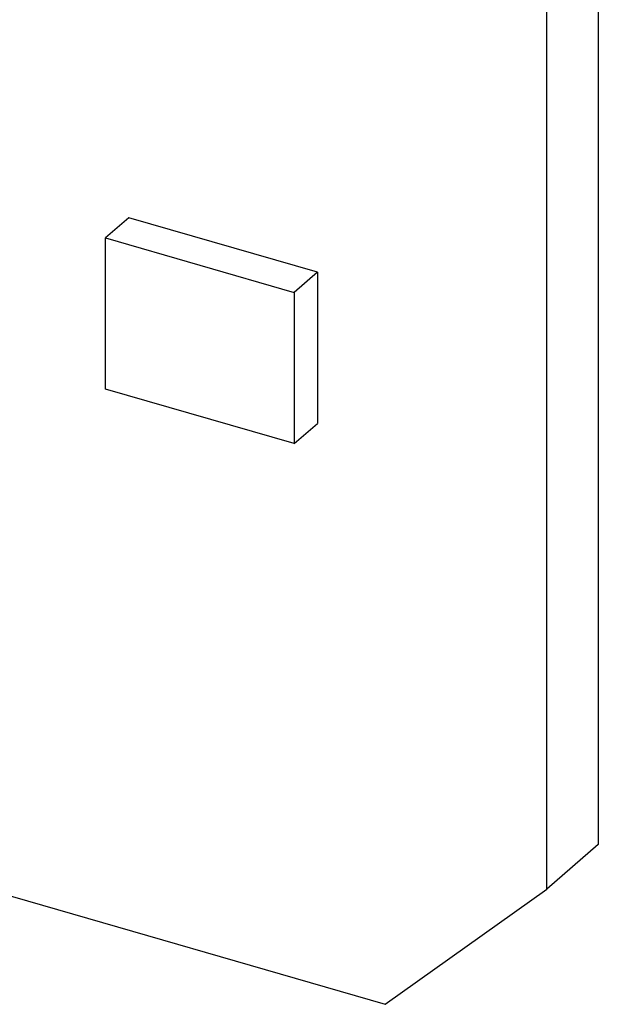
# Model space of a CAD drawing. Header units: millimetres. Extents: x 0 to 210, y 0 to 297.
# Tile 34 of 49: x 133.68 to 135.23, y 212.44 to 215.07. Entities that reach past the tile are written whole.
import ezdxf

# ---------------------------------------------------------------- set-up
doc = ezdxf.new("R2010")
doc.units = ezdxf.units.MM
doc.header["$LTSCALE"] = 19.36
doc.layers.get('0').update_dxf_attribs({"linetype": 'CONTINUOUS'})

msp = doc.modelspace()

# ---------------------------------------------------------------- linework, layer by layer
at = {"color": 7, "linetype": 'Continuous'}
for p, q in [((54.8398, 235.4831), (134.6553, 212.4424)), ((135.2258, 215.4097), (135.2258, 212.8695)), ((135.0883, 212.7504), (135.0883, 215.2906)), ((133.9697, 214.5455), (133.9072, 214.4913)), ((134.4749, 214.3996), (133.9697, 214.5455)), ((133.9072, 214.4913), (134.4124, 214.3455)), ((133.9072, 214.0872), (133.9072, 214.4913)), ((134.4749, 214.3996), (134.4124, 214.3455)), ((134.4749, 214.3996), (134.4749, 213.9955)), ((134.4124, 214.3455), (134.4124, 213.9414)), ((134.4124, 213.9414), (133.9072, 214.0872)), ((134.4124, 213.9414), (134.4749, 213.9955)), ((135.2258, 212.8695), (135.0883, 212.7504)), ((134.6553, 212.4424), (135.0883, 212.7504))]:
    msp.add_line(p, q, dxfattribs=at)

doc.saveas('drawing.dxf')
